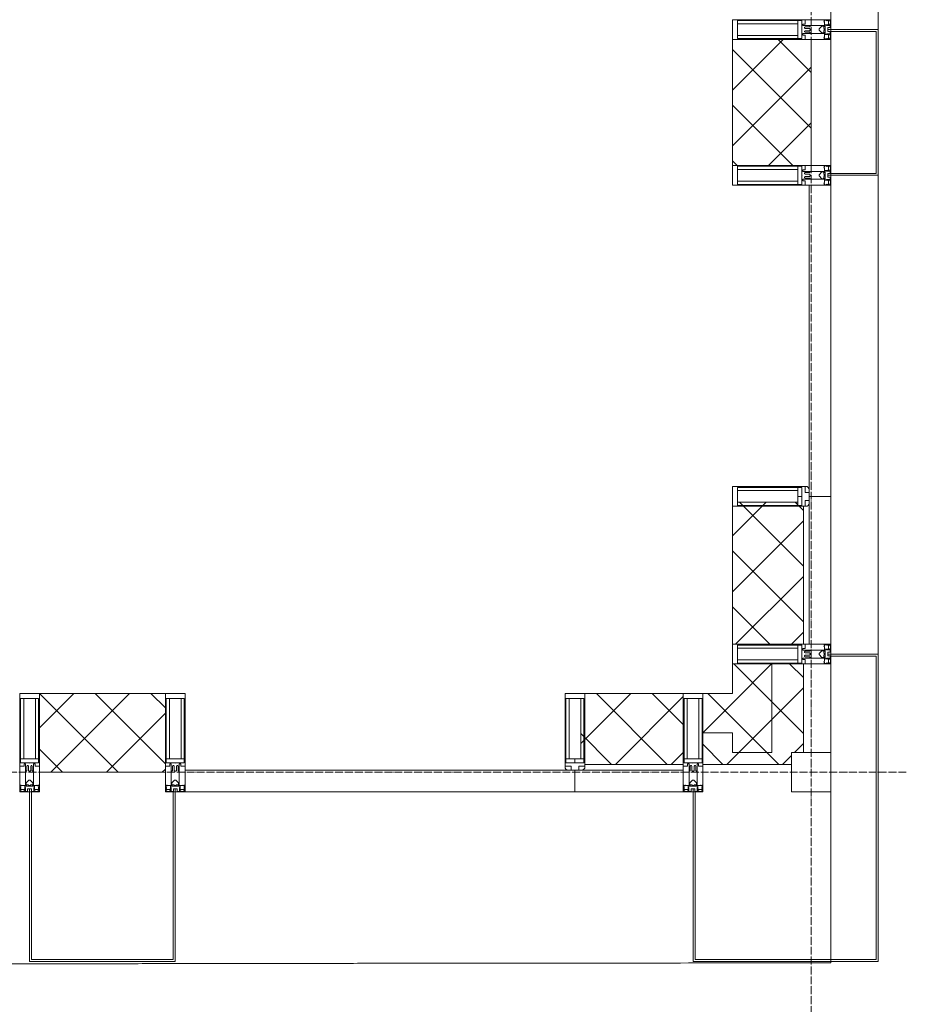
# Model space of a CAD drawing. Header units: millimetres. Extents: x 5617 to 101473, y 7718 to 212653.
# Tile 54 of 66: x 59020 to 61272, y 14811 to 17310. Entities that reach past the tile are written whole.
import ezdxf

# ---------------------------------------------------------------- set-up
doc = ezdxf.new("R2010")
doc.units = ezdxf.units.MM
doc.linetypes.add('ADSK_Линия сетки', pattern=[25, 20, -2.5, 0, -2.5])
doc.linetypes.add('Линия сетки', pattern=[25, 20, -2.5, 0, -2.5])
for name, color, linetype, lineweight in [('Импосты витража', 7, 'Continuous', 18), ('Колонны', 7, 'Continuous', 18), ('Оси', 7, 'Continuous', 9), ('Панели витража', 7, 'Continuous', 18), ('Стены разрез', 7, 'Continuous', 40), ('Стены штриховка', 7, 'Continuous', 40), ('Форма', 7, 'Continuous', 18), ('Элементы узлов', 7, 'Continuous', 18)]:
    doc.layers.add(name, color=color, linetype=linetype, lineweight=lineweight)
pattern_1 = [(45, (0, 0), (-70.71068, 70.71068), []), (135, (0, 0), (-70.71068, -70.71068), [])]

# ---------------------------------------------------------------- blocks, each defined once
blk = doc.blocks.new('A_OGR_PAN_Отлив - A_OGR_PAN_Отлив-6070770-МКСС_К4_L19_64_800_')
at = {"layer": 'Колонны', "color": 253, "lineweight": 5, "true_color": 0xaaaaaa}
blk.add_line((607.5, 120), (-607.5, 120), dxfattribs=at)
blk = doc.blocks.new('A_OGR_PAN_Отлив - A_OGR_PAN_Отлив-6070778-МКСС_К4_L19_64_800_')
at = {"layer": 'Колонны', "color": 253, "lineweight": 5, "true_color": 0xaaaaaa}
blk.add_line((632.5, 120), (-632.5, 120), dxfattribs=at)
blk = doc.blocks.new('Quad Corner Mullion - Q_0_100_-50-7508018-МКСС_К4_L19_64_800_')
at = {"layer": 'Импосты витража', "color": 253, "lineweight": 5, "true_color": 0xaaaaaa}
for p, q in [((-100, -100), (-100, 0)), ((-100, 0), (0, 0)), ((0, 0), (0, -100)), ((0, -100), (-100, -100))]:
    blk.add_line(p, q, dxfattribs=at)
blk = doc.blocks.new('Rectangular Mullion - 50Wx250H-3927046-МКСС_К4_L19_64_800_')
at = {"layer": 'Элементы узлов', "color": 253, "lineweight": 5, "true_color": 0xaaaaaa}
for p, q in [((0, 250), (-25, 250)), ((-25, 250), (-25, 237.3)), ((-25, 65.2), (-25, 250)), ((-25, 250), (0, 250)), ((25, 250), (0, 250)), ((25, 250), (0, 250)), ((25, 237.3), (25, 250)), ((25, 65.2), (25, 250)), ((-23, 237.3), (0, 237.3)), ((-23, 237.3), (0, 237.3)), ((-23, 237.3), (-23, 73.6)), ((0, 237.3), (-14.9, 237.3)), ((-14.9, 237.3), (-14.9, 84)), ((-14.9, 84), (-14.9, 237.3)), ((14.9, 237.3), (0, 237.3)), ((0, 237.3), (23, 237.3)), ((23, 237.3), (0, 237.3)), ((14.9, 84), (14.9, 237.3)), ((14.9, 84), (14.9, 237.3)), ((23, 237.3), (23, 73.6)), ((0, 84), (-23, 84)), ((-23, 84), (-23, 73.6)), ((0, 84), (-23, 84)), ((-14.9, 84), (0, 84)), ((0, 84), (14.9, 84)), ((23, 84), (0, 84)), ((0, 84), (0, 73.6)), ((0, 84), (23, 84)), ((0, 73.6), (0, 84)), ((23, 73.6), (23, 84)), ((-25, 73.6), (-25, 65.2)), ((-25, 65.2), (-25, 60.2)), ((-10, 65.2), (-25, 65.2)), ((-25, 65.2), (-25, 60.2)), ((-25, 65.2), (-10, 65.2)), ((-10, 65.2), (-25, 65.2)), ((-23, 73.6), (0, 73.6)), ((0, 73.6), (-23, 73.6)), ((-0.5, 73.6), (-23, 73.6)), ((-10, 55), (-14, 55)), ((-14, 55), (-10, 55)), ((-10, 55), (-10, 65.2)), ((-10, 65.2), (-10, 55)), ((-10, 55), (-10, 65.2)), ((-10, 55), (0, 55)), ((0, 55), (-10, 55)), ((0, 73.6), (23, 73.6)), ((23, 73.6), (0, 73.6)), ((0, 55), (10, 55)), ((0, 55), (10, 55)), ((0.5, 73.6), (23, 73.6)), ((10, 65.2), (10, 55)), ((25, 65.2), (10, 65.2)), ((10, 55), (10, 65.2)), ((10, 65.2), (25, 65.2)), ((10, 65.2), (25, 65.2)), ((10, 55), (10, 65.2)), ((10, 55), (14, 55)), ((10, 55), (14, 55)), ((25, 65.2), (25, 73.6)), ((25, 65.2), (25, 60.2)), ((25, 60.2), (25, 65.2))]:
    blk.add_line(p, q, dxfattribs=at)
for centre, start, end in [((-14, 69.1), 218.9723, 270), ((-14, 69.1), 218.9723, 270), ((-14, 69.1), 218.9723, 270), ((14, 69.1), 270, 321.0277), ((14, 69.1), 270, 321.0277), ((14, 69.1), 270, 321.0277)]:
    blk.add_arc(centre, 14.1, start, end, dxfattribs=at)
blk = doc.blocks.new('Rectangular Mullion - R_InvisibleFrame_50Wx250H-7508015-МКСС_К4_L19_64_800_')
at = {"layer": 'Импосты витража', "color": 253, "lineweight": 5, "true_color": 0xaaaaaa}
for p, q in [((-25, -237.3), (-25, -73.6)), ((25, -73.6), (25, -237.3))]:
    blk.add_line(p, q, dxfattribs=at)
blk = doc.blocks.new('Rectangular Mullion - 50Wx250H-2623690-МКСС_К4_L19_64_800_')
at = {"layer": 'Элементы узлов', "color": 253, "lineweight": 5, "true_color": 0xaaaaaa}
for p, q in [((-25, 65.2), (-25, 250)), ((-25, 250), (0, 250)), ((25, 250), (0, 250)), ((25, 65.2), (25, 250)), ((-23, 237.3), (0, 237.3)), ((-23, 237.3), (-23, 73.6)), ((-14.9, 84), (-14.9, 237.3)), ((23, 237.3), (0, 237.3)), ((14.9, 84), (14.9, 237.3)), ((23, 237.3), (23, 73.6)), ((0, 84), (-23, 84)), ((0, 84), (23, 84)), ((-14, 65.2), (-25, 65.2)), ((-0.5, 73.6), (-23, 73.6)), ((-14, 71.3), (-14, 65.2)), ((-10, 71.3), (-14, 71.3)), ((-10, 53), (-10, 71.3)), ((-8.7, 53), (-10, 53)), ((-10, 53), (-10, 17)), ((-8.7, 53), (-7, 54.7)), ((-7, 65.2), (-5.9, 67.3)), ((-7, 65.2), (-7, 54.7)), ((-4.1, 67.3), (-5.9, 67.3)), ((-4.1, 67.3), (-2.9, 65.1)), ((-2.9, 65.1), (-2.9, 54.6)), ((-1.3, 53), (-2.9, 54.6)), ((0, 53), (-1.3, 53)), ((0, 53), (1.3, 53)), ((0.5, 73.6), (23, 73.6)), ((1.3, 53), (2.9, 54.6)), ((4.1, 67.3), (2.9, 65.1)), ((2.9, 65.1), (2.9, 54.6)), ((4.1, 67.3), (5.9, 67.3)), ((7, 65.2), (5.9, 67.3)), ((7, 65.2), (7, 54.7)), ((8.7, 53), (7, 54.7)), ((8.7, 53), (10, 53)), ((10, 71.3), (14, 71.3)), ((10, 53), (10, 71.3)), ((10, 53), (10, 17)), ((14, 71.3), (14, 65.2)), ((14, 65.2), (25, 65.2)), ((-8.5, 23), (-1.5, 30)), ((-1.5, 30), (0, 30)), ((1.5, 30), (0, 30)), ((8.5, 23), (1.5, 30)), ((-23.8, 14.6), (-25, 14.2)), ((-25, 0), (-25, 14.2)), ((-22.3, 17), (-23.8, 17)), ((-23.8, 17), (-23.8, 14.6)), ((-22.5, 10.6), (-23.8, 14.6)), ((-22.5, 10.6), (-23.7, 9.9)), ((-23.7, 1.3), (-23.7, 9.9)), ((-23.7, 1.3), (-11.8, 1.3)), ((-23.2, 10.2), (-22.5, 8)), ((-22.5, 8), (-22.5, 4.5)), ((-21.3, 4.5), (-22.5, 4.5)), ((-22.3, 17), (-22.3, 16)), ((-22.3, 16), (-21.3, 16)), ((-19, 17.6), (-21.3, 16)), ((-21.3, 4.5), (-21.3, 6.5)), ((-21.3, 6.5), (-14.2, 6.5)), ((-18.4, 16.6), (-19, 17.6)), ((-7.4, 16.6), (-18.4, 16.6)), ((-14.2, 6.5), (-14.2, 4.5)), ((-13.2, 4.5), (-14.2, 4.5)), ((-13.2, 4.5), (-12.2, 7.2)), ((-12.7, 7.6), (-11.3, 11.4)), ((-12.7, 7.6), (-11.8, 6.9)), ((-12.2, 9), (-12.2, 14.8)), ((-12.2, 14.8), (0, 14.8)), ((-11.8, 1.3), (-11.8, 6.9)), ((-10.5, 11.2), (-11.3, 11.4)), ((-10.5, 1.5), (-10.5, 11.2)), ((-4.8, 1.5), (-10.5, 1.5)), ((-10, 17), (-7.5, 17)), ((-8.5, 18.5), (-8.5, 23)), ((-7.5, 18.5), (-8.5, 18.5)), ((-7.5, 17), (-7.5, 18.5)), ((-7.4, 18), (-7.4, 16.6)), ((-2.6, 18), (-7.4, 18)), ((0, 8), (-4.8, 8)), ((-4.8, 1.5), (-4.8, 8)), ((-2.6, 18), (-2.6, 16.8)), ((-2.6, 16.8), (0, 16.8)), ((2.6, 16.8), (0, 16.8)), ((0, 14.8), (0, 16.8)), ((0, 14.8), (0, 16.8)), ((12.2, 14.8), (0, 14.8)), ((0, 0), (0, 8)), ((0, 8), (4.8, 8)), ((0, 0), (0, 8)), ((2.6, 18), (2.6, 16.8)), ((2.6, 18), (7.4, 18)), ((4.8, 1.5), (4.8, 8)), ((4.8, 1.5), (10.5, 1.5)), ((7.4, 18), (7.4, 16.6)), ((7.4, 16.6), (18.4, 16.6)), ((7.5, 18.5), (8.5, 18.5)), ((7.5, 17), (7.5, 18.5)), ((10, 17), (7.5, 17)), ((8.5, 18.5), (8.5, 23)), ((10.5, 11.2), (11.3, 11.4)), ((10.5, 1.5), (10.5, 11.2)), ((12.7, 7.6), (11.3, 11.4)), ((12.7, 7.6), (11.8, 6.9)), ((11.8, 1.3), (11.8, 6.9)), ((23.7, 1.3), (11.8, 1.3)), ((12.2, 9), (12.2, 14.8)), ((13.2, 4.5), (12.2, 7.2)), ((13.2, 4.5), (14.2, 4.5)), ((21.3, 6.5), (14.2, 6.5)), ((14.2, 6.5), (14.2, 4.5)), ((18.4, 16.6), (19, 17.6)), ((19, 17.6), (21.3, 16)), ((22.3, 16), (21.3, 16)), ((21.3, 4.5), (21.3, 6.5)), ((21.3, 4.5), (22.5, 4.5)), ((22.3, 17), (22.3, 16)), ((22.3, 17), (23.8, 17)), ((22.5, 10.6), (23.8, 14.6)), ((22.5, 10.6), (23.7, 9.9)), ((23.2, 10.2), (22.5, 8)), ((22.5, 8), (22.5, 4.5)), ((23.7, 1.3), (23.7, 9.9)), ((23.8, 17), (23.8, 14.6)), ((23.8, 14.6), (25, 14.2)), ((25, 0), (25, 14.2)), ((-25, 0), (0, 0)), ((25, 0), (0, 0))]:
    blk.add_line(p, q, dxfattribs=at)
for centre, start, end in [((-0.5, 73.1), 360, 90), ((0.5, 73.1), 90, 180)]:
    blk.add_arc(centre, 0.5, start, end, dxfattribs=at)
blk = doc.blocks.new('Rectangular Mullion - R_StandardFrame_50Wx250H-7505733-МКСС_К4_L19_64_800_')
at = {"layer": 'Импосты витража', "color": 253, "lineweight": 5, "true_color": 0xaaaaaa}
for p, q in [((-25, -250), (-25, 0)), ((-25, 0), (25, 0)), ((25, 0), (25, -250)), ((25, -250), (-25, -250))]:
    blk.add_line(p, q, dxfattribs=at)
blk = doc.blocks.new('System Panel - A_PAN_Glass-7509025-МКСС_К4_L19_64_800_')
at = {"layer": 'Панели витража', "color": 253, "lineweight": 5, "true_color": 0xaaaaaa}
for p, q in [((481, 55), (-495, 55)), ((-495, 55), (-495, 0)), ((495, 0), (495, 55)), ((-495, 0), (495, 0))]:
    blk.add_line(p, q, dxfattribs=at)
blk = doc.blocks.new('Rectangular Mullion - R_StandardFrame_50Wx250H-7505731-МКСС_К4_L19_64_800_')
at = {"layer": 'Импосты витража', "color": 253, "lineweight": 5, "true_color": 0xaaaaaa}
for p, q in [((-25, -250), (-25, 0)), ((-25, 0), (-5, 0)), ((0, 0), (25, 0)), ((25, 0), (25, -250)), ((25, -250), (-25, -250))]:
    blk.add_line(p, q, dxfattribs=at)
blk = doc.blocks.new('Rectangular Mullion - R_StandardFrame_50Wx250H-V44-МКСС_К4_L19_64_800_')
at = {"layer": 'Импосты витража', "color": 253, "lineweight": 5, "true_color": 0xaaaaaa}
for p, q in [((-25, -250), (-25, 0)), ((-25, 0), (0, 0)), ((5, 0), (25, 0)), ((25, 0), (25, -250)), ((25, -250), (-25, -250))]:
    blk.add_line(p, q, dxfattribs=at)
blk = doc.blocks.new('Rectangular Mullion - R_StandardFrame_50Wx250H-5816793-МКСС_К4_L19_64_800_')
at = {"layer": 'Импосты витража', "color": 253, "lineweight": 5, "true_color": 0xaaaaaa}
for p, q in [((-25, 0), (-25, 250)), ((-25, 250), (25, 250)), ((25, 250), (25, 0)), ((25, 0), (-25, 0))]:
    blk.add_line(p, q, dxfattribs=at)
blk = doc.blocks.new('Rectangular Mullion - R_InvisibleFrame_50Wx250H-3980528-МКСС_К4_L19_64_800_')
at = {"layer": 'Импосты витража', "color": 253, "lineweight": 5, "true_color": 0xaaaaaa}
for p, q in [((-25, 73.6), (-25, 237.3)), ((25, 237.3), (25, 73.6))]:
    blk.add_line(p, q, dxfattribs=at)
blk = doc.blocks.new('Rectangular Mullion - R_StandardFrame_50Wx250H-V55-МКСС_К4_L19_64_800_')
at = {"layer": 'Импосты витража', "color": 253, "lineweight": 5, "true_color": 0xaaaaaa}
for p, q in [((-25, 0), (-25, 250)), ((-25, 250), (25, 250)), ((25, 250), (25, 0)), ((0, 0), (-25, 0)), ((25, 0), (5, 0))]:
    blk.add_line(p, q, dxfattribs=at)
blk = doc.blocks.new('System Panel - A_PAN_Glass-V57-МКСС_К4_L19_64_800_')
at = {"layer": 'Панели витража', "color": 253, "lineweight": 5, "true_color": 0xaaaaaa}
for p, q in [((395, 0), (-395, 0)), ((-395, 0), (-395, -55)), ((395, -55), (395, 0)), ((-395, -55), (381, -55))]:
    blk.add_line(p, q, dxfattribs=at)
blk = doc.blocks.new('Rectangular Mullion - R_StandardFrame_50Wx250H-5802904-МКСС_К4_L19_64_800_')
at = {"layer": 'Импосты витража', "color": 253, "lineweight": 5, "true_color": 0xaaaaaa}
for p, q in [((-25, 0), (-25, 250)), ((-25, 250), (25, 250)), ((25, 250), (25, 0)), ((-5, 0), (-25, 0)), ((25, 0), (0, 0))]:
    blk.add_line(p, q, dxfattribs=at)
blk = doc.blocks.new('A_SLK_PAN_Type1 - Прямой тип панели-6537338-МКСС_К4_L19_64_800_')
at = {"layer": 'Колонны', "lineweight": 5}
for p, q in [((-185, 120), (185, 120)), ((-185, 0), (-185, 120)), ((-180, 115), (-180, 0)), ((180, 115), (-180, 115)), ((180, 0), (180, 115)), ((185, 120), (185, 0)), ((-180, 0), (-185, 0)), ((185, 0), (180, 0))]:
    blk.add_line(p, q, dxfattribs=at)
blk = doc.blocks.new('A_SLK_PAN_Type1 - Прямой тип панели-6537774-МКСС_К4_L19_64_800_')
at = {"layer": 'Колонны', "lineweight": 5}
for p, q in [((-185, 430), (185, 430)), ((-185, 0), (-185, 430)), ((-180, 425), (-180, 0)), ((180, 425), (-180, 425)), ((180, 0), (180, 425)), ((185, 430), (185, 0)), ((-180, 0), (-185, 0)), ((185, 0), (180, 0))]:
    blk.add_line(p, q, dxfattribs=at)
blk = doc.blocks.new('135_SLK_K4_AR_FCD_rvt-1-МКСС_К4_L19_64_800_')
at = {"layer": 'Стены разрез', "lineweight": 5, "true_color": 0xaaaaaa}
h = blk.add_hatch(dxfattribs=at)
h.set_pattern_fill('FP_4', color=253, style=0, pattern_type=2)
h.set_pattern_definition(pattern_1)
h.paths.add_polyline_path([(136750, 16940), (136750, 17260), (136550, 17260), (136550, 16940)])
h = blk.add_hatch(dxfattribs=at)
h.set_pattern_fill('FP_4', color=253, style=0, pattern_type=2)
h.set_pattern_definition(pattern_1)
h.paths.add_polyline_path([(136550, 15725), (136730, 15725), (136730, 16075), (136726.5, 16075), (136726.5, 16077), (136716, 16077), (136716, 16085.1), (136562.7, 16085.1), (136562.7, 16075), (136550, 16075), (136550, 15779.3)])
h = blk.add_hatch(dxfattribs=at)
h.set_pattern_fill('FP_4', color=253, style=0, pattern_type=2)
h.set_pattern_definition(pattern_1)
h.paths.add_polyline_path([(136650, 15450), (136650, 15675), (136550, 15675), (136550, 15450)])
h = blk.add_hatch(dxfattribs=at)
h.set_pattern_fill('FP_4', color=253, style=0, pattern_type=2)
h.set_pattern_definition(pattern_1)
h.paths.add_polyline_path([(136700, 15450), (136730, 15450), (136730, 15675), (136650, 15675), (136650, 15450), (136674.4, 15450)])
h = blk.add_hatch(dxfattribs=at)
h.set_pattern_fill('FP_4', color=253, style=0, pattern_type=2)
h.set_pattern_definition(pattern_1)
h.paths.add_polyline_path([(135110, 15400), (135110, 15600), (134790, 15600), (134790, 15400), (135063.5, 15400)])
h = blk.add_hatch(dxfattribs=at)
h.set_pattern_fill('FP_4', color=253, style=0, pattern_type=2)
h.set_pattern_definition(pattern_1)
h.paths.add_polyline_path([(136405.9, 15420), (136425, 15420), (136425, 15600), (136175, 15600), (136175, 15587.3), (136164.9, 15587.3), (136164.9, 15433.9), (136173, 15433.9), (136173, 15423.5), (136175, 15423.5), (136175, 15420)])
h = blk.add_hatch(dxfattribs=at)
h.set_pattern_fill('FP_4', color=253, style=0, pattern_type=2)
h.set_pattern_definition(pattern_1)
h.paths.add_polyline_path([(136550, 15500), (136550, 15600), (136475, 15600), (136475, 15500)])
h = blk.add_hatch(dxfattribs=at)
h.set_pattern_fill('FP_4', color=253, style=0, pattern_type=2)
h.set_pattern_definition(pattern_1)
h.paths.add_polyline_path([(136674.4, 15420), (136700, 15420), (136700, 15450), (136550, 15450), (136550, 15500), (136475, 15500), (136475, 15420)])
at = {"layer": 'Колонны', "color": 253, "lineweight": 9, "true_color": 0xaaaaaa}
for p, q in [((136800, 15700), (136800, 15695)), ((136920, 15700), (136800, 15700)), ((136800, 15695), (136915, 15695)), ((136915, 15695), (136915, 14925)), ((136920, 14925), (136920, 15700)), ((136455, 15350), (136450, 15350)), ((136450, 15350), (136450, 14920)), ((136455, 14925), (136455, 15350)), ((136450, 14920), (136920, 14920)), ((136915, 14925), (136455, 14925)), ((136920, 14920), (136920, 14925))]:
    blk.add_line(p, q, dxfattribs=at)
at = {"layer": 'Стены разрез', "color": 253, "lineweight": 9, "true_color": 0xaaaaaa}
for p, q in [((136550, 17260), (136550, 16940)), ((136750, 17260), (136550, 17260)), ((136750, 16940), (136750, 17260)), ((136550, 16940), (136750, 16940)), ((136800, 16100), (136745, 16100)), ((136800, 15725), (136800, 16100)), ((136550, 16075), (136550, 15725)), ((136550, 15725), (136800, 15725)), ((136550, 15675), (136550, 15600)), ((136730, 15675), (136550, 15675)), ((136730, 15450), (136730, 15675)), ((135110, 15600), (134790, 15600)), ((134790, 15600), (134790, 15400)), ((135110, 15400), (135110, 15600)), ((136425, 15600), (136175, 15600)), ((136425, 15350), (136425, 15600)), ((136550, 15600), (136475, 15600)), ((136475, 15600), (136475, 15420)), ((136700, 15420), (136700, 15450)), ((136700, 15450), (136730, 15450)), ((136475, 15420), (136700, 15420)), ((134790, 15400), (135110, 15400)), ((136150, 15405), (136150, 15350)), ((136150, 15350), (136425, 15350))]:
    blk.add_line(p, q, dxfattribs=at)
at = {"layer": 'Стены штриховка', "color": 253, "lineweight": 9, "true_color": 0xaaaaaa}
for p, q in [((136730, 15725), (136730, 16075)), ((136745, 15725), (136745, 16086)), ((136650, 15450), (136650, 15675)), ((136550, 15500), (136475, 15500)), ((136550, 15450), (136550, 15500)), ((136550, 15500), (136550, 15450)), ((136650, 15450), (136550, 15450)), ((136550, 15450), (136650, 15450)), ((136425, 15420), (136175, 15420)), ((136425, 15405), (136164, 15405))]:
    blk.add_line(p, q, dxfattribs=at)
at = {"layer": 'Форма', "color": 253, "lineweight": 9, "true_color": 0xaaaaaa}
for p, q in [((136800, 17285), (136800, 17730)), ((136800, 16920), (136800, 17280)), ((136800, 14916), (136800, 16915))]:
    blk.add_line(p, q, dxfattribs=at)
blk.add_open_spline([(126202.4, 14911.6), (126231.5, 14911.5), (126314.4, 14911.2), (126505.3, 14910.5), (126774.9, 14909.7), (127098.2, 14908.8), (127367.6, 14908.1), (127583.2, 14907.7), (127745, 14907.4), (127906.8, 14907.1), (128122.4, 14906.8), (128391.7, 14906.5), (128661.1, 14906.2), (128876.7, 14906.1), (129038.6, 14906), (129200.4, 14906), (129416, 14905.9), (129685.3, 14906), (129954.7, 14906.1), (130170.3, 14906.2), (130332.1, 14906.3), (130494, 14906.4), (130709.6, 14906.6), (130978.8, 14906.9), (131248.2, 14907.2), (131463.8, 14907.5), (131625.7, 14907.8), (131787.6, 14908), (132003.2, 14908.4), (132272.4, 14908.9), (132541.7, 14909.4), (132757.3, 14909.8), (132919.3, 14910.1), (133081.2, 14910.4), (133296.8, 14910.8), (133565.9, 14911.4), (133835.1, 14912), (134050.8, 14912.4), (134185.8, 14912.7), (134293.9, 14912.9), (134401.8, 14913.1), (134536.5, 14913.3), (134698, 14913.7), (134859.4, 14913.9), (135020.8, 14914.2), (135182.4, 14914.5), (135344.2, 14914.8), (135506.4, 14915), (135668.8, 14915.2), (135885.2, 14915.5), (136155.5, 14915.8), (136478.7, 14916), (136693.1, 14916), (136800, 14916)], degree=3, knots=[-0.3413507, -0.3413507, -0.3413507, -0.3413507, -0.3385417, -0.3333333, -0.3229167, -0.3125, -0.3020833, -0.296875, -0.2916667, -0.2864583, -0.28125, -0.2708333, -0.2604167, -0.2552083, -0.25, -0.2447917, -0.2395833, -0.2291667, -0.21875, -0.2135417, -0.2083333, -0.203125, -0.1979167, -0.1875, -0.1770833, -0.171875, -0.1666667, -0.1614583, -0.15625, -0.1458333, -0.1354167, -0.1302083, -0.125, -0.1197917, -0.1145833, -0.1041667, -0.09375, -0.0885417, -0.0833333, -0.0807292, -0.078125, -0.0729167, -0.0677083, -0.0625, -0.0572917, -0.0520833, -0.046875, -0.0416667, -0.0364583, -0.03125, -0.0208333, -0.0104167, 0, 0, 0, 0], dxfattribs=at)
at = {"layer": 'Импосты витража', "color": 253, "lineweight": 5, "true_color": 0xaaaaaa, "extrusion": (0, 0, -1)}
for name, p, rotation in [('Rectangular Mullion - 50Wx250H-2623690-МКСС_К4_L19_64_800_', (-136800, 17285), 270), ('Rectangular Mullion - R_StandardFrame_50Wx250H-V55-МКСС_К4_L19_64_800_', (-136800, 17285), 270), ('Rectangular Mullion - 50Wx250H-2623690-МКСС_К4_L19_64_800_', (-136800, 16915), 270), ('Rectangular Mullion - R_StandardFrame_50Wx250H-5802904-МКСС_К4_L19_64_800_', (-136800, 16915), 270), ('Rectangular Mullion - 50Wx250H-3927046-МКСС_К4_L19_64_800_', (-136800, 16100), 270), ('Rectangular Mullion - R_InvisibleFrame_50Wx250H-3980528-МКСС_К4_L19_64_800_', (-136800, 16100), 270), ('Rectangular Mullion - 50Wx250H-2623690-МКСС_К4_L19_64_800_', (-136800, 15700), 270), ('Rectangular Mullion - R_StandardFrame_50Wx250H-5816793-МКСС_К4_L19_64_800_', (-136800, 15700), 270), ('Rectangular Mullion - R_StandardFrame_50Wx250H-V44-МКСС_К4_L19_64_800_', (-134765, 15350), 180), ('Rectangular Mullion - R_StandardFrame_50Wx250H-7505731-МКСС_К4_L19_64_800_', (-135135, 15350), 180), ('Rectangular Mullion - R_StandardFrame_50Wx250H-7505733-МКСС_К4_L19_64_800_', (-136450, 15350), 180), ('Rectangular Mullion - R_InvisibleFrame_50Wx250H-7508015-МКСС_К4_L19_64_800_', (-136150, 15350), 180), ('Quad Corner Mullion - Q_0_100_-50-7508018-МКСС_К4_L19_64_800_', (-136800, 15350), 180)]:
    blk.add_blockref(name, p, dxfattribs=dict(at, rotation=rotation))
at = {"layer": 'Импосты витража', "color": 253, "lineweight": 5, "true_color": 0xaaaaaa}
for name, p in [('Rectangular Mullion - 50Wx250H-2623690-МКСС_К4_L19_64_800_', (134765, 15350)), ('Rectangular Mullion - 50Wx250H-2623690-МКСС_К4_L19_64_800_', (135135, 15350)), ('Rectangular Mullion - 50Wx250H-3927046-МКСС_К4_L19_64_800_', (136150, 15350)), ('Rectangular Mullion - 50Wx250H-2623690-МКСС_К4_L19_64_800_', (136450, 15350))]:
    blk.add_blockref(name, p, dxfattribs=at)
at = {"layer": 'Колонны', "color": 253, "lineweight": 5, "true_color": 0xaaaaaa}
for name, p, rotation in [('A_OGR_PAN_Отлив - A_OGR_PAN_Отлив-6070778-МКСС_К4_L19_64_800_', (136800, 17917.5), 269.9999999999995), ('A_SLK_PAN_Type1 - Прямой тип панели-6537338-МКСС_К4_L19_64_800_', (136800, 17100), 269.9999999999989), ('A_OGR_PAN_Отлив - A_OGR_PAN_Отлив-6070770-МКСС_К4_L19_64_800_', (136800, 16307.5), 269.9999999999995), ('A_SLK_PAN_Type1 - Прямой тип панели-6537774-МКСС_К4_L19_64_800_', (134950, 15350), 180)]:
    blk.add_blockref(name, p, dxfattribs=dict(at, rotation=rotation))
at = {"layer": 'Панели витража', "color": 253, "lineweight": 5, "true_color": 0xaaaaaa, "rotation": 270}
blk.add_blockref('System Panel - A_PAN_Glass-V57-МКСС_К4_L19_64_800_', (136800, 16495), dxfattribs=at)
at = {"layer": 'Панели витража', "color": 253, "lineweight": 5, "true_color": 0xaaaaaa}
blk.add_blockref('System Panel - A_PAN_Glass-7509025-МКСС_К4_L19_64_800_', (135655, 15350), dxfattribs=at)

msp = doc.modelspace()

# ---------------------------------------------------------------- linework, layer by layer
at = {"layer": 'Оси', "linetype": 'Линия сетки'}
msp.add_line((61030.3, 12025.7), (61030.3, 33220), dxfattribs=at)
at = {"layer": 'Оси', "linetype": 'ADSK_Линия сетки'}
msp.add_line((61271.8, 15400), (24565.1, 15400), dxfattribs=at)

# ---------------------------------------------------------------- block references
at = {"lineweight": 5}
msp.add_blockref('135_SLK_K4_AR_FCD_rvt-1-МКСС_К4_L19_64_800_', (-75719.7, 0), dxfattribs=at)

doc.saveas('drawing.dxf')
